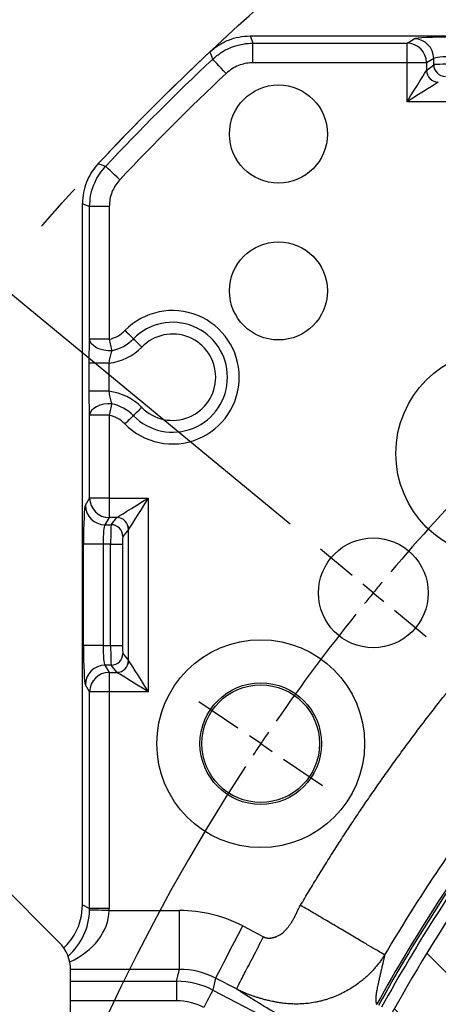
# Model space of a CAD drawing. Extents: x 0 to 8410, y 0 to 5940.
# Tile 16 of 110: x 1435 to 1649, y 4482 to 4984. Entities that reach past the tile are written whole.
import ezdxf

# ---------------------------------------------------------------- set-up
doc = ezdxf.new("R2010")
doc.units = 0
doc.header["$LTSCALE"] = 10
doc.linetypes.add('CENTERX2', pattern=[20.32, 12.7, -2.54, 2.54, -2.54])
doc.layers.get('0').update_dxf_attribs({"linetype": 'CONTINUOUS'})
doc.styles.add('SLDTEXTSTYLE0', font='TXT', dxfattribs={"width": 0.605})
doc.dimstyles.new('SLDDIMSTYLE1', dxfattribs={"dimtxt": 50, "dimasz": 50, "dimexe": 0, "dimexo": 0.0625, "dimgap": -12.5, "dimtad": 1, "dimdec": 4, "dimlfac": 5, "dimzin": 12, "dimtxsty": 'SLDTEXTSTYLE0', "dimsah": 1, "dimcen": 0.09, "dimadec": 1, "dimazin": 3, "dimtfac": 1, "dimtofl": 0, "dimtmove": 0, "dimatfit": 3, "dimtolj": 1})

# ---------------------------------------------------------------- blocks, each defined once
blk = doc.blocks.new('_D_5')
at = {"color": 7, "linetype": 'CONTINUOUS'}
for p, q in [((2387.49, 5081.86), (2387.49, 5608.37)), ((1603.98, 5488.06), (1780.85, 5571.47)), ((1780.85, 5571.47), (1813.59, 5502.07)), ((1813.59, 5502.07), (1636.72, 5418.65)), ((1636.72, 5418.65), (1603.98, 5488.06)), ((1573.42, 4727.07), (1189.65, 5043.43))]:
    blk.add_line(p, q, dxfattribs=at)
blk.add_arc((2387.49, 4056.01), 1537.35, 90, 140.5, dxfattribs=at)
for points in [[(2387.49, 5593.37), (2337.37, 5600.05), (2337.61, 5585.05)], [(1201.23, 5033.89), (1239.36, 5067.08), (1227.94, 5076.81)]]:
    blk.add_solid(points, dxfattribs=at)
at = {"color": 7, "linetype": 'CONTINUOUS', "insert": (1624.77, 5484.28), "char_height": 50, "attachment_point": 1, "rotation": 25.25, "style": 'SLDTEXTSTYLE0'}
blk.add_mtext('50,5°', dxfattribs=at)
blk = doc.blocks.new('SW_CENTERMARKSYMBOL_0')
at = {"color": 0, "linetype": 'CONTINUOUS'}
for p, q in [((46.61, 85.79), (30.41, 99.15)), ((57.41, 76.89), (52.01, 81.34)), ((57.41, 76.89), (62.81, 72.43)), ((68.22, 67.98), (84.42, 54.62)), ((-11.61, 7.83), (-31.5, 21.25)), ((0, 0), (-5.8, 3.91)), ((0, 0), (5.8, -3.91)), ((11.61, -7.83), (31.5, -21.25))]:
    blk.add_line(p, q, dxfattribs=at)
for start, end in [(135.80214, 139.69786), (140.09893, 140.5), (140.5, 140.90107), (141.30214, 145.19786), (145.59893, 146), (146, 146.40107), (146.80214, 213.19786)]:
    blk.add_arc((829.04, -559.19), 1000, start, end, dxfattribs=at)

msp = doc.modelspace()

# ---------------------------------------------------------------- hatches: boundary and pattern name
at = {"linetype": 'CONTINUOUS'}
h = msp.add_hatch(dxfattribs=at)
h.set_pattern_fill('ANSI31', scale=10, angle=90, style=0)
edge = h.paths.add_edge_path(flags=0)
edge.add_arc((2387.486134, 4056.011321), 871.021251, 144.584477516, 155.415522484)
edge.add_spline(control_points=[(1595.423958, 4418.386166), (1594.958382, 4417.368532), (1594.661995, 4416.256515), (1594.559448, 4415.142144), (1594.456899, 4414.027753), (1594.54538, 4412.880268), (1594.817625, 4411.794788), (1595.089766, 4410.709723), (1595.553037, 4409.656686), (1596.16905, 4408.722901), (1596.784962, 4407.78927), (1597.570538, 4406.949106), (1598.460699, 4406.271885), (1599.062697, 4405.813893), (1599.721172, 4405.422177), (1600.41092, 4405.111684)], knot_values=[0, 0, 0, 0, 0.0016786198, 0.0016786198, 0.0016786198, 0.0033572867, 0.0033572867, 0.0033572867, 0.0050352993, 0.0050352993, 0.0050352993, 0.0067130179, 0.0067130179, 0.0067130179, 0.0078388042, 0.0078388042, 0.0078388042, 0.0078388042], weights=[1, 1, 1, 1, 1, 1, 1, 1, 1, 1, 1, 1, 1, 1, 1, 1], degree=3, periodic=0)
edge.add_line((1600.41092, 4405.111684), (1600.721779, 4404.971749))
edge.add_spline(control_points=[(1600.721779, 4404.971749), (1601.336957, 4404.694824), (1602.008318, 4404.520011), (1602.680463, 4404.4621), (1603.35268, 4404.404183), (1604.044269, 4404.461646), (1604.697597, 4404.630145), (1605.396182, 4404.810315), (1606.072347, 4405.123564), (1606.661257, 4405.540297)], knot_values=[0, 0, 0, 0, 0.0010119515, 0.0010119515, 0.0010119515, 0.0020240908, 0.0020240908, 0.0020240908, 0.0031087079, 0.0031087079, 0.0031087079, 0.0031087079], weights=[1, 1, 1, 1, 1, 1, 1, 1, 1, 1], degree=3, periodic=0)
edge.add_arc((1644.361419, 4352.264013), 65.266107, 6.24524207, 125.28456025, ccw=False)
edge.add_spline(control_points=[(1709.240196, 4359.363943), (1709.313166, 4358.697148), (1709.50254, 4358.033798), (1709.792301, 4357.428837), (1710.082034, 4356.823937), (1710.48006, 4356.260749), (1710.953242, 4355.78541), (1711.467755, 4355.268549), (1712.087485, 4354.839993), (1712.752505, 4354.540632)], knot_values=[0, 0, 0, 0, 0.001006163, 0.001006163, 0.001006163, 0.0020121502, 0.0020121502, 0.0020121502, 0.0031087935, 0.0031087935, 0.0031087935, 0.0031087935], weights=[1, 1, 1, 1, 1, 1, 1, 1, 1, 1], degree=3, periodic=0)
edge.add_line((1712.752505, 4354.540632), (1755.18357, 4335.440103))
edge.add_spline(control_points=[(1755.18357, 4335.440103), (1755.724851, 4335.196443), (1756.258286, 4334.934541), (1756.782037, 4334.655184)], knot_values=[0, 0, 0, 0, 0.0008902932, 0.0008902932, 0.0008902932, 0.0008902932], weights=[1, 1, 1, 1], degree=3, periodic=0)
edge.add_spline(control_points=[(1756.782037, 4334.655184), (1758.019002, 4333.995414), (1759.355899, 4333.468698), (1760.735816, 4333.221288), (1761.387401, 4333.104463), (1762.058254, 4333.05182), (1762.71823, 4333.103231), (1763.385274, 4333.155194), (1764.061119, 4333.321422), (1764.655395, 4333.628805), (1765.064087, 4333.840197), (1765.443184, 4334.123361), (1765.758916, 4334.458068), (1766.084284, 4334.802989), (1766.351005, 4335.210826), (1766.545702, 4335.643178)], knot_values=[0, 0, 0, 0, 0.0021028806, 0.0021028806, 0.0021028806, 0.0030882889, 0.0030882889, 0.0030882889, 0.0040924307, 0.0040924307, 0.0040924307, 0.0047770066, 0.0047770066, 0.0047770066, 0.0054824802, 0.0054824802, 0.0054824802, 0.0054824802], weights=[1, 1, 1, 1, 1, 1, 1, 1, 1, 1, 1, 1, 1, 1, 1, 1], degree=3, periodic=0)
edge.add_spline(control_points=[(1766.545702, 4335.643178), (1772.578066, 4349.03893), (1779.002319, 4362.264984), (1785.801882, 4375.288099), (1792.879275, 4388.843336), (1800.369692, 4402.190769), (1808.252117, 4415.294255), (1816.277974, 4428.636176), (1824.717625, 4441.737683), (1833.546031, 4454.562677)], knot_values=[0.000984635, 0.000984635, 0.000984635, 0.000984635, 0.0230216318, 0.0230216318, 0.0230216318, 0.0459589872, 0.0459589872, 0.0459589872, 0.0693188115, 0.0693188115, 0.0693188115, 0.0693188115], weights=[1, 1, 1, 1, 1, 1, 1, 1, 1, 1], degree=3, periodic=0)
edge.add_spline(control_points=[(1833.546031, 4454.562677), (1833.823266, 4454.965416), (1834.036897, 4455.421041), (1834.162914, 4455.893458), (1834.289007, 4456.366156), (1834.330474, 4456.867657), (1834.292492, 4457.355408), (1834.254788, 4457.839593), (1834.139957, 4458.321104), (1833.97121, 4458.776494), (1833.688266, 4459.540062), (1833.250541, 4460.251057), (1832.744714, 4460.889204), (1831.93321, 4461.912989), (1830.926969, 4462.79204), (1829.849444, 4463.530699)], knot_values=[0, 0, 0, 0, 0.0007334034, 0.0007334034, 0.0007334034, 0.0014671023, 0.0014671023, 0.0014671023, 0.0021929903, 0.0021929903, 0.0021929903, 0.003417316, 0.003417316, 0.003417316, 0.0053865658, 0.0053865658, 0.0053865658, 0.0053865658], weights=[1, 1, 1, 1, 1, 1, 1, 1, 1, 1, 1, 1, 1, 1, 1, 1], degree=3, periodic=0)
edge.add_spline(control_points=[(1829.849444, 4463.530699), (1829.679068, 4463.647495), (1829.51004, 4463.766283), (1829.342428, 4463.887013)], knot_values=[0.0095266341, 0.0095266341, 0.0095266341, 0.0095266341, 0.0098377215, 0.0098377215, 0.0098377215, 0.0098377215], weights=[1, 1, 1, 1], degree=3, periodic=0)
edge.add_line((1829.342428, 4463.887013), (1791.585353, 4491.083129))
edge.add_spline(control_points=[(1791.585353, 4491.083129), (1791.037939, 4491.477426), (1790.415067, 4491.782902), (1789.768061, 4491.973991), (1789.120985, 4492.1651), (1788.431866, 4492.24703), (1787.758042, 4492.212517), (1787.037542, 4492.175614), (1786.31241, 4492.003837), (1785.652088, 4491.713222)], knot_values=[0, 0, 0, 0, 0.0010119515, 0.0010119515, 0.0010119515, 0.0020240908, 0.0020240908, 0.0020240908, 0.0031087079, 0.0031087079, 0.0031087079, 0.0031087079], weights=[1, 1, 1, 1, 1, 1, 1, 1, 1, 1], degree=3, periodic=0)
edge.add_arc((1759.361419, 4551.449856), 65.266107, 174.71543975, 293.75475793, ccw=False)
edge.add_spline(control_points=[(1694.372723, 4557.461012), (1694.434502, 4558.128936), (1694.381539, 4558.816753), (1694.218542, 4559.467423), (1694.055563, 4560.118027), (1693.778137, 4560.749407), (1693.409513, 4561.309733), (1693.008691, 4561.919003), (1692.487125, 4562.462781), (1691.895361, 4562.889025)], knot_values=[0, 0, 0, 0, 0.001006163, 0.001006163, 0.001006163, 0.0020121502, 0.0020121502, 0.0020121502, 0.0031087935, 0.0031087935, 0.0031087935, 0.0031087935], weights=[1, 1, 1, 1, 1, 1, 1, 1, 1, 1], degree=3, periodic=0)
edge.add_line((1691.895361, 4562.889025), (1691.618744, 4563.088269))
edge.add_spline(control_points=[(1691.618744, 4563.088269), (1690.710698, 4563.742328), (1689.677255, 4564.248709), (1688.603916, 4564.565385), (1687.53056, 4564.882068), (1686.387695, 4565.017762), (1685.270029, 4564.961158), (1684.152789, 4564.904575), (1683.029909, 4564.654279), (1681.994401, 4564.231017), (1680.959064, 4563.807825), (1679.982523, 4563.200065), (1679.145553, 4562.458111), (1678.579526, 4561.956341), (1678.067566, 4561.386318), (1677.629224, 4560.769864)], knot_values=[0, 0, 0, 0, 0.0016786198, 0.0016786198, 0.0016786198, 0.0033572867, 0.0033572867, 0.0033572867, 0.0050352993, 0.0050352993, 0.0050352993, 0.0067130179, 0.0067130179, 0.0067130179, 0.0078388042, 0.0078388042, 0.0078388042, 0.0078388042], weights=[1, 1, 1, 1, 1, 1, 1, 1, 1, 1, 1, 1, 1, 1, 1, 1], degree=3, periodic=0)

# ---------------------------------------------------------------- linework, layer by layer
at = {"color": 7, "linetype": 'CONTINUOUS'}
for p, q in [((1552.99506, 4976.011337), (1553.023968, 4976.011337)), ((1553.023968, 4976.011337), (1943.772857, 4976.011337)), ((1467.486118, 4890.473487), (1467.486118, 4890.502395)), ((1467.486118, 4532.980503), (1467.486118, 4890.473487)), ((1455.630932, 4513.869198), (1387.488757, 4582.011344)), ((1461.488758, 4354.295583), (1461.488758, 4499.727042))]:
    msp.add_line(p, q, dxfattribs=at)
at = {"color": 8, "linetype": 'CONTINUOUS'}
for p, q in [((1554.486845, 4972.315373), (1633.073483, 4972.315373)), ((1554.486845, 4962.329032), (1554.486845, 4972.315373)), ((1633.073483, 4972.315373), (1636.725579, 4974.502982)), ((1633.073483, 4962.329032), (1633.073483, 4972.315373)), ((1646.687482, 4964.516701), (1643.035446, 4962.329032)), ((1646.687482, 4961.351098), (1646.687482, 4964.516701)), ((1633.073483, 4962.329032), (1554.486845, 4962.329032)), ((1633.073483, 4942.490579), (1633.073483, 4962.329032)), ((1643.035446, 4962.329032), (1633.073483, 4962.329032)), ((1643.035446, 4962.329032), (1643.035446, 4958.429696)), ((1643.059824, 4958.451571), (1646.687482, 4961.351098)), ((1721.898769, 4942.490579), (1633.073483, 4942.490579)), ((1481.168423, 4889.01061), (1471.182082, 4889.01061)), ((1471.182082, 4821.374418), (1471.182082, 4889.01061)), ((1481.168423, 4889.01061), (1481.168423, 4821.374418)), ((1481.168423, 4821.374418), (1471.182082, 4821.374418)), ((1480.958794, 4809.19248), (1470.972453, 4809.19248)), ((1470.972453, 4794.830205), (1470.972453, 4809.19248)), ((1480.958794, 4809.19248), (1480.958794, 4794.830205)), ((1480.958794, 4794.830205), (1470.972453, 4794.830205)), ((1481.168423, 4782.648207), (1471.182082, 4782.648207)), ((1471.182082, 4740.423979), (1471.182082, 4782.648207)), ((1481.168423, 4782.648207), (1481.168423, 4740.423979)), ((1468.994473, 4736.771883), (1471.182082, 4740.423979)), ((1481.168423, 4740.423979), (1471.182082, 4740.423979)), ((1481.168423, 4740.423979), (1501.006876, 4740.423979)), ((1481.168423, 4740.423979), (1481.168423, 4730.462016)), ((1501.006876, 4740.423979), (1501.006876, 4641.598703)), ((1481.168423, 4730.462016), (1478.980754, 4726.80998)), ((1485.067759, 4730.462016), (1481.168423, 4730.462016)), ((1482.146357, 4726.80998), (1485.045884, 4730.437638)), ((1478.980754, 4726.80998), (1482.146357, 4726.80998)), ((1491.031264, 4724.460484), (1488.131736, 4720.832767)), ((1491.031264, 4657.562138), (1491.031264, 4724.460484)), ((1468.037639, 4665.174605), (1468.037639, 4716.848017)), ((1478.023921, 4716.848017), (1468.037639, 4716.848017)), ((1481.89107, 4716.848017), (1478.023921, 4716.848017)), ((1478.023921, 4716.848017), (1478.023921, 4665.174605)), ((1481.89107, 4716.848017), (1487.876449, 4716.848017)), ((1481.89107, 4665.174605), (1481.89107, 4716.848017)), ((1487.876449, 4716.848017), (1487.876449, 4665.174605)), ((1478.023921, 4665.174605), (1468.037639, 4665.174605)), ((1478.023921, 4665.174605), (1481.89107, 4665.174605)), ((1481.89107, 4665.174605), (1487.876449, 4665.174605)), ((1488.131736, 4661.189856), (1491.031264, 4657.562138)), ((1478.980754, 4655.212702), (1481.168423, 4651.560666)), ((1482.146357, 4655.212702), (1478.980754, 4655.212702)), ((1485.045884, 4651.584984), (1482.146357, 4655.212702)), ((1481.168423, 4651.560666), (1481.168423, 4641.598703)), ((1481.168423, 4651.560666), (1485.067759, 4651.560666)), ((1471.182082, 4641.598703), (1468.994473, 4645.250739)), ((1481.168423, 4641.598703), (1471.182082, 4641.598703)), ((1471.182082, 4531.133773), (1471.182082, 4641.598703)), ((1481.168423, 4641.598703), (1481.168423, 4531.133773)), ((1501.006876, 4641.598703), (1481.168423, 4641.598703)), ((1467.486118, 4532.980503), (1471.182082, 4531.133773)), ((1481.168423, 4531.133773), (1471.182082, 4531.133773)), ((1481.156085, 4530.141147), (1517.016028, 4530.141147)), ((1517.016028, 4500.151427), (1517.016028, 4530.141147)), ((1549.288307, 4522.254945), (1559.887443, 4516.745837)), ((1517.016028, 4500.151427), (1461.484287, 4500.151427)), ((1515.537594, 4494.101258), (1517.016028, 4500.151427)), ((1461.488758, 4494.101258), (1515.537594, 4494.101258)), ((1515.537594, 4494.101258), (1515.537594, 4484.104665)), ((1535.457347, 4495.645018), (1533.978854, 4489.594849)), ((1546.056483, 4490.13591), (1535.457347, 4495.645018)), ((1533.978854, 4489.594849), (1598.611568, 4456.000866)), ((1515.537594, 4484.104665), (1461.488758, 4484.104665))]:
    msp.add_line(p, q, dxfattribs=at)
at = {"color": 8, "linetype": 'CONTINUOUS', "flags": 128}
for points in [[(1553.023968, 4976.011337), (1553.84836, 4973.927678), (1554.486845, 4972.315373)], [(1533.969854, 4964.187385), (1532.942329, 4966.847779), (1532.533203, 4967.907967)], [(1540.80889, 4956.910373), (1539.516781, 4958.285214), (1538.271163, 4959.610643), (1537.116621, 4960.839094), (1536.094759, 4961.926402), (1535.242174, 4962.833585), (1534.589563, 4963.527979), (1534.16029, 4963.984729), (1533.969854, 4964.187385)], [(1633.073483, 4942.490579), (1634.917293, 4945.440652), (1636.697863, 4948.289575), (1638.354157, 4950.939657), (1639.829431, 4953.300001), (1641.072963, 4955.289723), (1642.042254, 4956.840517), (1642.703925, 4957.899274), (1643.035446, 4958.429696)], [(1649.0126, 4952.452482), (1648.482237, 4952.121021), (1647.42348, 4951.45929), (1645.872627, 4950.489999), (1643.882964, 4949.246468), (1641.522561, 4947.771253), (1638.872538, 4946.114959), (1636.023615, 4944.334389), (1633.073483, 4942.490579)], [(1475.589488, 4910.964252), (1478.749846, 4909.744085), (1479.31007, 4909.527601)], [(1486.587082, 4902.688564), (1485.212241, 4903.980674), (1483.886812, 4905.226292), (1482.658361, 4906.380834), (1481.571053, 4907.402696), (1480.66387, 4908.255281), (1479.969476, 4908.907892), (1479.512726, 4909.337165), (1479.31007, 4909.527601)], [(1471.182082, 4889.01061), (1469.569777, 4889.649095), (1467.486118, 4890.473487)], [(1493.490134, 4821.611346), (1493.017231, 4822.074892), (1492.519651, 4822.562577), (1492.000673, 4823.071303), (1491.463576, 4823.597731), (1490.911935, 4824.138464), (1490.349208, 4824.690046), (1489.779089, 4825.248839), (1489.205275, 4825.811328)], [(1482.439433, 4815.510632), (1480.374728, 4815.532924), (1478.343938, 4815.804602), (1476.433728, 4816.314103), (1474.725698, 4817.039611), (1473.292683, 4817.95025), (1472.195957, 4819.007041), (1471.482251, 4820.16492), (1471.182082, 4821.374418)], [(1481.168423, 4821.374418), (1481.338595, 4820.589186), (1481.507753, 4819.808962), (1481.674646, 4819.038929), (1481.83832, 4818.283917), (1481.997584, 4817.548932), (1482.151542, 4816.838683), (1482.299123, 4816.157819), (1482.439433, 4815.510632)], [(1497.774993, 4817.411305), (1497.201179, 4817.973794), (1496.63106, 4818.532588), (1496.068333, 4819.084169), (1495.516692, 4819.624902), (1494.979594, 4820.151331), (1494.460617, 4820.660056), (1493.963037, 4821.147801), (1493.490134, 4821.611346)], [(1482.439433, 4788.512053), (1480.374728, 4788.489761), (1478.343938, 4788.218023), (1476.433728, 4787.708522), (1474.725698, 4786.983015), (1473.292683, 4786.072375), (1472.195957, 4785.015585), (1471.482251, 4783.857705), (1471.182082, 4782.648207)], [(1482.439433, 4788.512053), (1482.299123, 4787.864865), (1482.151542, 4787.183942), (1481.997584, 4786.473693), (1481.83832, 4785.738708), (1481.674646, 4784.983756), (1481.507753, 4784.213664), (1481.338595, 4783.433499), (1481.168423, 4782.648207)], [(1497.774993, 4786.61132), (1497.201179, 4786.048891), (1496.63106, 4785.490038), (1496.068333, 4784.938456), (1495.516692, 4784.397723), (1494.979594, 4783.871295), (1494.460617, 4783.362569), (1493.963037, 4782.874884), (1493.490134, 4782.411338)], [(1493.490134, 4782.411338), (1493.017231, 4781.947793), (1492.519651, 4781.460048), (1492.000673, 4780.951323), (1491.463576, 4780.424894), (1490.911935, 4779.884161), (1490.349208, 4779.33258), (1489.779089, 4778.773786), (1489.205275, 4778.211297)], [(1485.067759, 4730.462016), (1485.598181, 4730.793478), (1486.656938, 4731.455208), (1488.207732, 4732.424499), (1490.197454, 4733.668031), (1492.557798, 4735.143246), (1495.20788, 4736.799599), (1498.056803, 4738.580169), (1501.006876, 4740.423979)], [(1501.006876, 4740.423979), (1499.163066, 4737.473847), (1497.382496, 4734.624924), (1495.726202, 4731.974842), (1494.250987, 4729.614498), (1493.007456, 4727.624835), (1492.038165, 4726.073982), (1491.376434, 4725.015225), (1491.044973, 4724.484862)], [(1491.044973, 4657.53782), (1491.376434, 4657.007398), (1492.038165, 4655.948641), (1493.007456, 4654.397847), (1494.250987, 4652.408125), (1495.726202, 4650.047781), (1497.382496, 4647.397699), (1499.163066, 4644.548775), (1501.006876, 4641.598703)], [(1501.006876, 4641.598703), (1498.056803, 4643.442513), (1495.20788, 4645.223083), (1492.557798, 4646.879377), (1490.197454, 4648.354592), (1488.207732, 4649.598183), (1486.656938, 4650.567414), (1485.598181, 4651.229145), (1485.067759, 4651.560666)], [(1481.156085, 4530.141147), (1479.27079, 4530.187996), (1477.453087, 4530.233146), (1475.768362, 4530.274989), (1474.276934, 4530.312033), (1473.032389, 4530.342968), (1472.07943, 4530.366631), (1471.452211, 4530.382218), (1471.173201, 4530.389132)], [(1535.457347, 4495.645018), (1535.677705, 4496.069045), (1536.222194, 4497.116567), (1537.077759, 4498.762639), (1538.224075, 4500.9681), (1539.633845, 4503.680439), (1541.273509, 4506.835045), (1543.104027, 4510.356815), (1545.081769, 4514.161886), (1547.159706, 4518.159659), (1549.288307, 4522.254945)], [(1533.978854, 4489.594849), (1533.870016, 4489.385457), (1533.593927, 4488.854231), (1533.16078, 4488.020869), (1532.586668, 4486.916365), (1531.892989, 4485.581787), (1531.105493, 4484.066697), (1530.253504, 4482.42742), (1529.368554, 4480.724873)]]:
    msp.add_lwpolyline(points, dxfattribs=at)
at = {"color": 7, "linetype": 'CENTERX2'}
msp.add_circle((2387.486134, 4056.011321), 1250, dxfattribs=at)
at = {"color": 7, "linetype": 'CONTINUOUS'}
for centre, radius in [((1567.486134, 4926.011321), 25), ((1567.486134, 4846.011321), 25), ((1680.379353, 4763.118102), 53), ((1615.861551, 4692.089541), 28), ((1558.448562, 4615.204224), 53), ((1558.448562, 4615.204224), 31), ((1558.448562, 4615.204224), 30)]:
    msp.add_circle(centre, radius, dxfattribs=at)
at = {"color": 8, "linetype": 'CONTINUOUS'}
for centre, radius, start, end in [((1633.007759, 4962.287816), 10.027772, 0.23549274, 89.62446798), ((1636.659854, 4964.475485), 10.027713, 0.23549951, 89.62446038), ((2387.486134, 4056.011321), 1246.304027, 133.222861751, 136.777138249), ((1652.71156, 4961.389738), 6.024202, 180.36750659, 269.55427159), ((2387.486134, 4056.011321), 1236.317732, 133.222861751, 136.777138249), ((1649.06616, 4958.483196), 6.030952, 180.50827763, 269.49115102), ((1649.083912, 4958.49022), 6.024212, 180.3675961, 269.55361073), ((1513.486134, 4802.011321), 34, 224.427004, 135.572996), ((1513.486134, 4802.011321), 28, 224.427004, 135.572996), ((1477.778992, 4837.011321), 16, 282.23009341, 315.572996), ((1513.486134, 4802.011321), 22, 224.427004, 135.572996), ((1477.778992, 4837.011321), 22, 282.23009341, 315.572996), ((1477.778992, 4837.011321), 28, 276.520779, 315.572996), ((1477.778992, 4767.011321), 28, 44.427004, 83.479221), ((1477.778992, 4767.011321), 22, 44.427004, 77.76990659), ((1477.778992, 4767.011321), 16, 44.427004, 77.76990659), ((1481.209639, 4740.489703), 10.027772, 180.37553202, 269.76450726), ((1479.021945, 4736.837583), 10.027688, 180.37539597, 269.76464415), ((1485.007209, 4724.413525), 6.024237, 0.44662944, 89.63216374), ((1485.014259, 4724.431302), 6.030952, 0.50884898, 89.49172237), ((1482.107717, 4720.785902), 6.024202, 0.44572841, 89.63249341), ((1482.107777, 4661.23672), 6.024141, 270.36693604, 359.55427079), ((1479.02203, 4645.185014), 10.027773, 90.2358421, 179.6244606), ((1485.007148, 4657.609159), 6.024299, 270.36841106, 359.55279577), ((1485.014345, 4657.591294), 6.030864, 270.50746155, 359.4919671), ((1481.209699, 4641.532918), 10.027833, 90.23583742, 179.62412331), ((2387.486134, 4056.011321), 880.035962, 143.0487166, 151.024941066), ((2387.486134, 4056.011321), 878.970214, 143.0487166, 151.029577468)]:
    msp.add_arc(centre, radius, start, end, dxfattribs=at)
at = {"color": 7, "linetype": 'CONTINUOUS'}
for centre, radius, start, end in [((2387.486134, 4056.011321), 1250, 133.154056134, 136.845943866), ((2387.486134, 4056.011321), 877.159341, 143.635970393, 151.029577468), ((2387.486134, 4056.011321), 871.021251, 144.584477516, 155.415522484), ((1441.488775, 4499.72705), 20, 0, 45)]:
    msp.add_arc(centre, radius, start, end, dxfattribs=at)
at = {"color": 8, "linetype": 'CONTINUOUS'}
for centre, major_axis, ratio, start_param, end_param in [((1656.649446, 4974.411659), (20, 0), 0.0524077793, 1.5707963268, 3.054326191), ((1656.649446, 4964.425364), (10, 0), 0.1048155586, 1.5707963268, 3.054326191), ((1656.649446, 4961.326704), (10, 0), 0.0279707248, 1.5707963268, 3.054326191), ((1643.157452, 4942.490561), (0, 16), 0.0874886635, 0.0698131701, 0.0872664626), ((1649.13462, 4942.490561), (0, 10), 0.1399818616, 0.0698131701, 0.0872664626), ((1469.085796, 4716.848009), (0, 20), 0.0524077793, 0.0872664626, 1.5707963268), ((1501.006894, 4730.340003), (16, 0), 0.0874886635, 3.054326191, 3.0717794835), ((1479.072091, 4716.848009), (0, 10), 0.1048155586, 0.0872664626, 1.5707963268), ((1482.170751, 4716.848009), (0, 10), 0.0279707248, 0.0872664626, 1.5707963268), ((1501.006894, 4724.362835), (10, 0), 0.1399818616, 3.054326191, 3.0717794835), ((1488.156135, 4716.848009), (0, 4), 0.0699268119, 0.0872664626, 1.5707963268), ((1469.085796, 4665.174632), (0, 20), 0.0524077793, 1.5707963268, 3.054326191), ((1479.072091, 4665.174632), (0, 10), 0.1048155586, 1.5707963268, 3.054326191), ((1482.170751, 4665.174632), (0, 10), 0.0279707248, 1.5707963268, 3.054326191), ((1488.156135, 4665.174632), (0, 4), 0.0699268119, 1.5707963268, 3.054326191), ((1501.006894, 4657.659807), (10, 0), 0.1399818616, 3.2114058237, 3.2288591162), ((1501.006894, 4651.682638), (16, 0), 0.0874886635, 3.2114058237, 3.2288591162), ((1443.20982, 4530.141153), (6.803234, 29.340583), 0.9247617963, 4.0380270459, 4.93188035), ((1443.20982, 4530.141153), (37.923631, 2.083691), 0.7891530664, 5.1574682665, 6.2136729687), ((1441.113508, 4531.18859), (26.913162, -13.447354), 0.997151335, 0.437878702, 0.4626886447), ((1441.113508, 4531.18859), (-35.843348, 17.909385), 0.9982882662, 3.5794713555, 3.6042812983), ((1517.004304, 4460.117158), (16.622652, 68.023878), 0.9996368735, 6.0436009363, 6.5227696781), ((1517.004304, 4460.117158), (9.503831, 38.891956), 0.9990927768, 6.0436009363, 6.5227696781), ((1515.532552, 4454.094396), (9.496934, 38.863731), 0.9998183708, 6.0436009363, 6.5227696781), ((1515.532552, 4454.094396), (7.123994, 29.153091), 0.9996368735, 6.0436009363, 6.5227696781)]:
    msp.add_ellipse(centre, major_axis=major_axis, ratio=ratio, start_param=start_param, end_param=end_param, dxfattribs=at)
at = {"color": 7, "linetype": 'CONTINUOUS'}
for start_param, end_param in [(3.1051317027, 3.6042812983), (2.7852254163, 3.1051317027)]:
    msp.add_ellipse((1437.444964, 4533.021605), major_axis=(-26.882511, 13.432039), ratio=0.9982882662, start_param=start_param, end_param=end_param, dxfattribs=at)
for points, knots in [([(1532.55478, 4967.928173), (1533.96682, 4969.11633), (1536.841986, 4971.535628), (1541.887706, 4974.032463), (1547.332624, 4975.697506), (1551.085338, 4975.905494), (1552.99506, 4976.011337)], [0, 0, 0, 0, 0.2455621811, 0.5000081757, 0.7455588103, 1, 1, 1, 1]), ([(1475.569282, 4910.942675), (1475.304826, 4910.653116), (1473.923145, 4909.140284), (1471.706347, 4906.08244), (1469.391664, 4901.409807), (1467.801127, 4896.152441), (1467.592354, 4892.407862), (1467.486118, 4890.502395)], [0, 0, 0, 0, 0.05233776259, 0.27344443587, 0.50096786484, 0.74606248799, 1, 1, 1, 1])]:
    msp.add_open_spline(points, degree=3, knots=knots, dxfattribs=at)
at = {"color": 8, "linetype": 'CONTINUOUS'}
for points, knots in [([(1533.969854, 4964.187385), (1535.385871, 4965.381035), (1538.269394, 4967.811737), (1543.165082, 4970.254948), (1548.229386, 4971.797207), (1551.985442, 4972.282914), (1554.089301, 4972.310214), (1554.486845, 4972.315373)], [0, 0, 0, 0, 0.2454839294, 0.4998936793, 0.7203304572, 0.9471538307, 1, 1, 1, 1]), ([(1554.486845, 4962.329032), (1554.221794, 4962.32571), (1551.721663, 4962.294376), (1547.994192, 4961.473507), (1543.715574, 4959.352795), (1541.789272, 4957.734166), (1540.80889, 4956.910373)], [0, 0, 0, 0, 0.0529346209, 0.4993125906, 0.7451777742, 1, 1, 1, 1]), ([(1471.182082, 4889.01061), (1471.282006, 4890.859897), (1471.485488, 4894.625723), (1473.057919, 4899.866387), (1475.40231, 4904.612928), (1477.620638, 4907.682635), (1479.041569, 4909.234382), (1479.31007, 4909.527601)], [0, 0, 0, 0, 0.2454817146, 0.4998906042, 0.7203306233, 0.947153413, 1, 1, 1, 1]), ([(1486.587082, 4902.688564), (1486.407977, 4902.493154), (1484.718559, 4900.649923), (1482.764034, 4897.371508), (1481.379314, 4892.801341), (1481.239553, 4890.289158), (1481.168423, 4889.01061)], [0, 0, 0, 0, 0.0529347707, 0.4993122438, 0.7451804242, 1, 1, 1, 1]), ([(1578.752932, 4532.801465), (1579.482059, 4534.03447), (1580.94019, 4536.500269), (1583.148673, 4540.185923), (1585.372483, 4543.861587), (1587.61316, 4547.526349), (1589.870294, 4551.180455), (1592.143993, 4554.823839), (1594.434228, 4558.456519), (1596.741008, 4562.078489), (1599.06433, 4565.689751), (1601.404195, 4569.290305), (1603.760602, 4572.88015), (1606.133552, 4576.459287), (1608.523044, 4580.027716), (1610.929079, 4583.585437), (1613.351657, 4587.132449), (1615.790777, 4590.668753), (1618.24644, 4594.194348), (1620.718645, 4597.709235), (1623.207393, 4601.213414), (1625.712684, 4604.706885), (1628.234517, 4608.189647), (1630.772893, 4611.661701), (1633.327811, 4615.123046), (1635.899272, 4618.573684), (1638.487275, 4622.013612), (1641.091821, 4625.442833), (1643.712908, 4628.861344), (1646.350543, 4632.269151), (1654.52401, 4642.73044), (1668.535548, 4659.986961), (1688.974877, 4683.521067), (1710.172278, 4706.349711), (1732.112208, 4728.458201), (1754.772737, 4749.825442), (1778.134998, 4770.426879), (1802.191049, 4790.256118), (1820.974462, 4804.71883), (1834.034019, 4814.342262), (1841.102178, 4819.450725), (1848.213352, 4824.49088), (1855.367557, 4829.462748), (1862.564792, 4834.366315), (1869.805039, 4839.201615), (1877.08837, 4843.968526), (1884.414516, 4848.667501), (1891.784483, 4853.296851), (1899.194511, 4857.86288), (1904.170104, 4860.848699), (1906.658075, 4862.341714)], [0, 0, 0, 0, 0.0091480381, 0.0182945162, 0.0274396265, 0.0365835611, 0.0457265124, 0.0548686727, 0.0640102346, 0.0731513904, 0.0822923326, 0.0914332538, 0.1005743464, 0.109715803, 0.1188578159, 0.1280005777, 0.1371442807, 0.1462891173, 0.1554352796, 0.16458296, 0.1737323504, 0.1828836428, 0.192037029, 0.2011927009, 0.2103508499, 0.2195116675, 0.228675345, 0.2378420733, 0.2470120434, 0.256185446, 0.2653624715, 0.331794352, 0.3981134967, 0.4643928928, 0.530705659, 0.5969914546, 0.6632616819, 0.7295898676, 0.7960493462, 0.8146250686, 0.833189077, 0.851742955, 0.870288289, 0.8888266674, 0.9073596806, 0.92588892, 0.9444159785, 0.9629424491, 0.9814699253, 1, 1, 1, 1]), ([(1470.972453, 4809.19248), (1470.97247, 4809.236547), (1470.973244, 4811.19331), (1471.002565, 4814.967052), (1471.094434, 4818.946966), (1471.165092, 4820.903863), (1471.182082, 4821.374418)], [0, 0, 0, 0, 0.0101670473, 0.4514632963, 0.8680991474, 1, 1, 1, 1]), ([(1935.419829, 4821.498602), (1903.226676, 4802.48661), (1872.234594, 4781.441146), (1813.144732, 4735.617486), (1785.047202, 4710.839482), (1732.193139, 4657.944607), (1707.436829, 4629.82796), (1661.658791, 4570.702747), (1640.637255, 4539.694429), (1621.650116, 4507.486612)], [0, 0, 0, 0, 0.25, 0.25, 0.5, 0.5, 0.75, 0.75, 1, 1, 1, 1]), ([(1482.439433, 4815.510632), (1482.336904, 4815.256672), (1481.922564, 4814.230371), (1481.355819, 4812.159185), (1481.092978, 4810.19515), (1480.958794, 4809.19248)], [0, 0, 0, 0, 0.1386377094, 0.5602612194, 1, 1, 1, 1]), ([(1471.182082, 4782.648207), (1471.165137, 4783.118763), (1471.094667, 4785.075606), (1470.997967, 4789.097667), (1470.981181, 4792.869056), (1470.972453, 4794.830205)], [0, 0, 0, 0, 0.1319178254, 0.5485910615, 1, 1, 1, 1]), ([(1480.958794, 4794.830205), (1480.961291, 4794.807873), (1481.073406, 4793.805063), (1481.371707, 4791.843666), (1481.921866, 4789.792282), (1482.336764, 4788.766009), (1482.439433, 4788.512053)], [0, 0, 0, 0, 0.0097942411, 0.4398045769, 0.8613766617, 1, 1, 1, 1]), ([(1559.887468, 4516.745835), (1559.991776, 4516.693866), (1560.19988, 4516.590183), (1560.522411, 4516.458187), (1560.85105, 4516.344242), (1561.186622, 4516.24996), (1561.528889, 4516.174911), (1561.877902, 4516.119211), (1562.233631, 4516.082822), (1562.596074, 4516.065749), (1562.96522, 4516.067979), (1563.341067, 4516.089507), (1563.72361, 4516.130323), (1564.112848, 4516.190418), (1564.508782, 4516.269786), (1564.911414, 4516.36842), (1565.320746, 4516.486311), (1565.736775, 4516.623473), (1566.159535, 4516.779825), (1566.588906, 4516.955665), (1567.251053, 4517.250207), (1568.129653, 4517.714211), (1569.187373, 4518.418982), (1570.208907, 4519.246511), (1571.193536, 4520.197505), (1572.142803, 4521.270632), (1573.086781, 4522.515321), (1574.024337, 4523.905592), (1574.95237, 4525.419655), (1575.821792, 4526.995899), (1576.42141, 4528.210637), (1576.801961, 4529.02723), (1576.986676, 4529.424747), (1577.170537, 4529.822642), (1577.352175, 4530.22161), (1577.537486, 4530.618702), (1577.684733, 4530.977471), (1577.920536, 4531.384685), (1578.266365, 4531.97841), (1578.568256, 4532.488387), (1578.753419, 4532.801177)], [0, 0, 0, 0, 0.0127770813, 0.025491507, 0.0381868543, 0.0509068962, 0.0636951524, 0.076594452, 0.0896465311, 0.1028916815, 0.1163684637, 0.1301134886, 0.14416127, 0.1585441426, 0.173292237, 0.1884335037, 0.2039937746, 0.2199968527, 0.236464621, 0.2534171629, 0.2708728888, 0.3159344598, 0.3621821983, 0.410047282, 0.4599189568, 0.512141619, 0.5670154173, 0.6311203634, 0.6959739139, 0.7617130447, 0.8284692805, 0.8444935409, 0.860517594, 0.8765415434, 0.8925654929, 0.908589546, 0.9246138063, 0.935012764, 0.9601405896, 1, 1, 1, 1]), ([(1621.660757, 4507.503945), (1621.449308, 4507.628611), (1621.025665, 4507.878382), (1619.695449, 4508.662648), (1618.788289, 4509.19749), (1616.47268, 4510.562723), (1615.063957, 4511.393275), (1611.782229, 4513.328111), (1609.909459, 4514.432255), (1605.793157, 4516.859137), (1603.550346, 4518.181449), (1598.829261, 4520.964898), (1596.351926, 4522.425481), (1591.312749, 4525.39647), (1588.751715, 4526.9064), (1583.684238, 4529.894074), (1581.178243, 4531.371554), (1578.753419, 4532.801177)], [0, 0, 0, 0, 0.125, 0.125, 0.25, 0.25, 0.375, 0.375, 0.5, 0.5, 0.625, 0.625, 0.75, 0.75, 0.875, 0.875, 1, 1, 1, 1]), ([(1546.0565, 4490.135919), (1546.103119, 4490.225611), (1546.497662, 4490.984688), (1547.925054, 4493.730899), (1548.957376, 4495.717023), (1551.508708, 4500.625626), (1553.026778, 4503.546298), (1556.326313, 4509.894395), (1558.106563, 4513.319485), (1559.887468, 4516.745835)], [0, 0, 0, 0, 0.25, 0.25, 0.5, 0.5, 0.75, 0.75, 1, 1, 1, 1]), ([(1621.660757, 4507.503945), (1621.493928, 4507.238005), (1621.157233, 4506.701281), (1620.626774, 4505.899282), (1620.071274, 4505.091252), (1619.488546, 4504.278706), (1618.878374, 4503.462279), (1618.240022, 4502.642915), (1617.572925, 4501.821535), (1616.876502, 4500.999133), (1616.150214, 4500.176748), (1615.393552, 4499.355472), (1614.606046, 4498.536448), (1613.787264, 4497.72087), (1612.936826, 4496.909981), (1612.054396, 4496.105071), (1611.139696, 4495.307479), (1610.19251, 4494.518584), (1609.212669, 4493.739827), (1607.624951, 4492.536774), (1605.365299, 4490.974823), (1602.355821, 4489.168043), (1599.48192, 4487.684291), (1596.84026, 4486.505659), (1594.520011, 4485.602527), (1592.291697, 4484.850131), (1590.168725, 4484.233895), (1588.162029, 4483.738576), (1585.710839, 4483.231858), (1582.899722, 4482.800894), (1579.831861, 4482.525917), (1576.909498, 4482.427531), (1573.867853, 4482.504868), (1571.278513, 4482.726184), (1569.283539, 4482.973486), (1568.079933, 4483.145319), (1567.06334, 4483.3074), (1566.23257, 4483.451261), (1565.586779, 4483.570142), (1565.125422, 4483.658845), (1564.511765, 4483.779698), (1563.692366, 4483.947762), (1562.620034, 4484.184366), (1561.580824, 4484.428771), (1560.575532, 4484.679687), (1559.604297, 4484.935798), (1558.382116, 4485.274703), (1556.939679, 4485.704359), (1555.309016, 4486.234571), (1553.801962, 4486.763354), (1552.401286, 4487.288953), (1551.072096, 4487.818936), (1549.782041, 4488.364163), (1548.514921, 4488.932097), (1547.270648, 4489.519927), (1546.460147, 4489.931132), (1546.056303, 4490.136022)], [0, 0, 0, 0, 0.0110701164, 0.0223418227, 0.0338167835, 0.0454965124, 0.057382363, 0.0694755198, 0.0817769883, 0.0942875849, 0.1070079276, 0.1199384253, 0.1330792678, 0.1464304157, 0.1599915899, 0.1737622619, 0.1877416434, 0.2019286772, 0.2163220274, 0.2309200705, 0.2705975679, 0.3108499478, 0.35159466, 0.381648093, 0.4101820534, 0.4371531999, 0.4625284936, 0.4862842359, 0.5084051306, 0.5489927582, 0.5847598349, 0.6157512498, 0.6519211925, 0.694430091, 0.7118277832, 0.7269136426, 0.7396825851, 0.7501325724, 0.7582634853, 0.7640762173, 0.7675720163, 0.7814043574, 0.7947720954, 0.8076760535, 0.8201179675, 0.8321005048, 0.8436272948, 0.8651934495, 0.8852224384, 0.9037374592, 0.9207700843, 0.9369215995, 0.9528984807, 0.9687224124, 0.9844154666, 1, 1, 1, 1]), ([(1621.650289, 4507.487496), (1621.603392, 4507.251201), (1621.507204, 4506.766549), (1621.347109, 4506.000337), (1621.171339, 4505.182917), (1620.979029, 4504.31252), (1620.770641, 4503.389633), (1620.546299, 4502.414141), (1620.306126, 4501.385916), (1620.050711, 4500.305576), (1619.715644, 4498.90733), (1619.340617, 4497.338898), (1618.968353, 4495.754717), (1618.690235, 4494.554868), (1618.425508, 4493.387204), (1618.164582, 4492.176526), (1617.892279, 4490.837555), (1617.665231, 4489.628157), (1617.482492, 4488.550611), (1617.341762, 4487.588064), (1617.238186, 4486.719056), (1617.167961, 4485.92081), (1617.130955, 4485.19348), (1617.12693, 4484.536992), (1617.155786, 4483.951482), (1617.217094, 4483.436448), (1617.311692, 4482.993617), (1617.435935, 4482.616653), (1617.548198, 4482.422232), (1617.603694, 4482.326122)], [0, 0, 0, 0, 0.0266453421, 0.054651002, 0.0840179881, 0.1147471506, 0.146839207, 0.1802947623, 0.2151143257, 0.2512983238, 0.2888471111, 0.3538891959, 0.4063538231, 0.4462427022, 0.473557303, 0.5239997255, 0.5713833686, 0.6157137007, 0.6569972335, 0.6947851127, 0.7317700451, 0.7679613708, 0.8033690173, 0.838003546, 0.8718762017, 0.9049989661, 0.9373846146, 0.9690467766, 1, 1, 1, 1]), ([(1574.554036, 4472.371928), (1574.42775, 4472.455619), (1574.171738, 4472.62528), (1573.761116, 4472.894159), (1573.324737, 4473.177771), (1572.860928, 4473.476971), (1572.370155, 4473.791521), (1571.852287, 4474.121488), (1571.30736, 4474.466853), (1570.735362, 4474.827622), (1570.136297, 4475.203794), (1569.510163, 4475.59537), (1568.85696, 4476.002349), (1568.176688, 4476.424732), (1567.469343, 4476.862521), (1566.734939, 4477.315708), (1565.526053, 4478.059619), (1563.560985, 4479.263159), (1561.099773, 4480.765944), (1558.792832, 4482.1739), (1557.065684, 4483.229399), (1554.80818, 4484.611449), (1552.112419, 4486.274141), (1549.136196, 4488.138074), (1547.349009, 4489.28464), (1546.411125, 4489.900652), (1546.174279, 4490.057782), (1546.056495, 4490.135923)], [0, 0, 0, 0, 0.0179048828, 0.0362974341, 0.0551793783, 0.0745523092, 0.0944177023, 0.114776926, 0.1356312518, 0.1569818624, 0.17882986, 0.2011762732, 0.2240220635, 0.2473681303, 0.2712153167, 0.2955644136, 0.3204161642, 0.3895708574, 0.482770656, 0.550701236, 0.6048470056, 0.6452085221, 0.7652299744, 0.8722105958, 0.9662600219, 0.9832211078, 1, 1, 1, 1])]:
    msp.add_open_spline(points, degree=3, knots=knots, dxfattribs=at)
at = {"color": 7, "linetype": 'CONTINUOUS'}
for points in [[(1532.533201, 4967.907961), (1532.540391, 4967.914702), (1532.547583, 4967.92144), (1532.554776, 4967.928176)], [(1475.569279, 4910.942679), (1475.576015, 4910.949872), (1475.582753, 4910.957064), (1475.589494, 4910.964254)]]:
    msp.add_open_spline(points, degree=3, dxfattribs=at)

# ---------------------------------------------------------------- block references
msp.add_blockref('SW_CENTERMARKSYMBOL_0', (1558.448562, 4615.204224), dxfattribs=at)

# ---------------------------------------------------------------- dimensions: what is measured, and where the dimension line sits
dim = msp.add_angular_dim_2l(base=(1731.698638, 5446.479772), line1=((2387.486134, 5061.859707), (2387.486134, 3050.162934)), line2=((1588.85469, 4714.352279), (1642.868411, 4669.826803)), dimstyle='SLDDIMSTYLE1', dxfattribs=at)
dim.commit()
dim.dimension.update_dxf_attribs({"geometry": '_D_5', "text_midpoint": (1731.698638, 5446.479772), "dimtype": 162})

doc.saveas('drawing.dxf')
